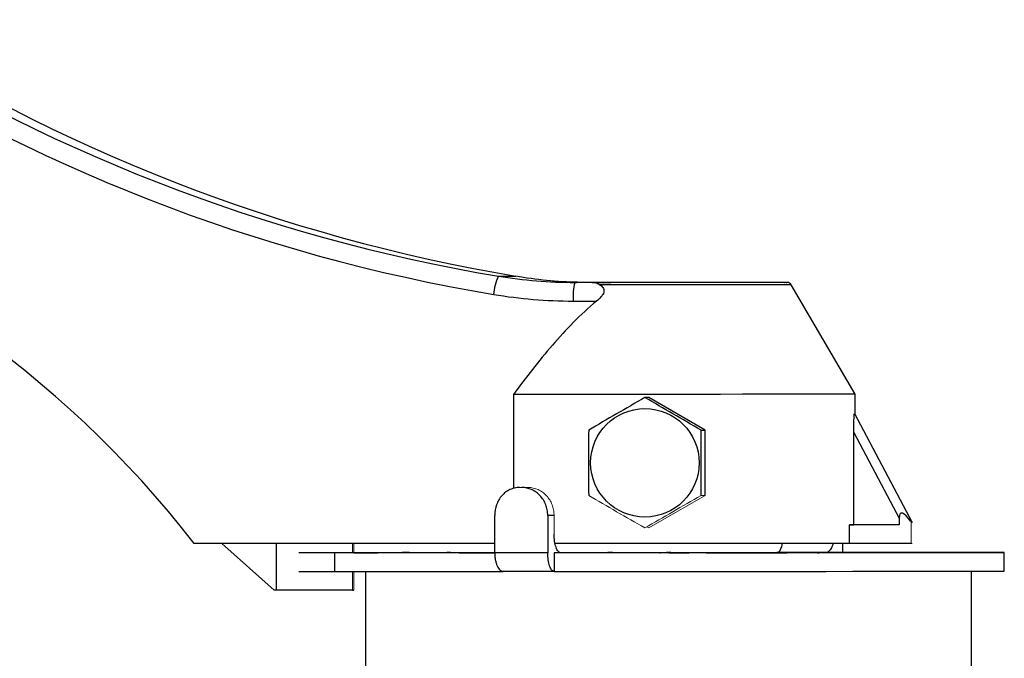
# Model space of a CAD drawing. Header units: millimetres. Extents: x 246 to 1260, y -378 to 663.
# Tile 10 of 22: x 351 to 457, y 237 to 305. Entities that reach past the tile are written whole.
import ezdxf

# ---------------------------------------------------------------- set-up
doc = ezdxf.new("R2010")
doc.units = ezdxf.units.MM

msp = doc.modelspace()

# ---------------------------------------------------------------- linework, layer by layer
at = {"color": 7, "linetype": 'Continuous', "lineweight": 25}
for p, q in [((402.8, 277.73), (404.66, 277.73)), ((404.67, 277.73), (404.66, 277.73)), ((413.01, 277.05), (411, 277.05)), ((411.18, 277.05), (411, 277.05)), ((412.86, 277.05), (412.68, 277.05)), ((412.86, 277.05), (414.87, 277.05)), ((441.08, 265.05), (434.22, 276.8)), ((410.83, 275.05), (413.34, 275.05)), ((404.42, 265.04), (404.42, 254.92)), ((418.94, 264.7), (418.52, 264.7)), ((424.98, 261.2), (418.94, 264.7)), ((441.08, 262.83), (441.08, 265.05)), ((441, 262.98), (447.2, 251.3)), ((424.56, 261.2), (424.98, 261.2)), ((424.98, 254.2), (424.98, 261.2)), ((440.92, 251.05), (440.92, 260.95)), ((440.92, 260.95), (445.79, 251.76)), ((402.41, 248.04), (402.41, 252.04)), ((408.78, 252.04), (408.1, 252.04)), ((408.1, 252.04), (408.1, 248.04)), ((445.79, 251.76), (445.79, 251.05)), ((440.48, 249.05), (440.48, 251.05)), ((445.79, 251.05), (440.48, 251.05)), ((445.79, 251.05), (440.92, 251.05)), ((402.41, 249.04), (370.17, 249.04)), ((378.76, 244.04), (373.12, 249.04)), ((378.97, 249.04), (378.97, 244.04)), ((439.75, 248.05), (439.75, 249.05)), ((447.07, 249.05), (440.48, 249.05)), ((447.07, 249.05), (447.1, 249.05)), ((385.23, 248.04), (381.4, 248.04)), ((385.23, 248.04), (385.23, 246.04)), ((387.28, 248.04), (389.88, 248.04)), ((388.4, 248.04), (388.4, 248.04)), ((389.88, 248.04), (388.42, 248.04)), ((388.71, 248.04), (393.26, 248.05)), ((392.48, 248.05), (392.48, 248.05)), ((393.26, 248.05), (392.49, 248.05)), ((392.83, 248.05), (397.32, 248.05)), ((397.32, 248.05), (397.26, 248.05)), ((397.26, 248.05), (397.26, 248.05)), ((397.65, 248.05), (401.96, 248.05)), ((401.96, 248.05), (402.41, 248.05)), ((408.78, 248.04), (408.78, 246.04)), ((409.47, 248.04), (408.78, 248.04)), ((409.46, 248.05), (412.54, 248.05)), ((412.54, 248.05), (414.55, 248.05)), ((412.54, 248.05), (412.54, 248.04)), ((412.54, 248.04), (412.54, 248.04)), ((415.03, 248.05), (418.21, 248.05)), ((417.25, 248.04), (417.07, 248.04)), ((418.21, 248.05), (420.83, 248.05)), ((418.21, 248.05), (418.21, 248.04)), ((418.21, 248.04), (418.21, 248.04)), ((418.21, 248.04), (418.21, 248.04)), ((420.14, 248.04), (420.19, 248.04)), ((421.08, 248.04), (423.28, 248.04)), ((421.32, 248.05), (424.39, 248.05)), ((424.39, 248.05), (424.39, 248.05)), ((424.39, 248.04), (424.39, 248.04)), ((432.69, 248.05), (433.37, 248.05)), ((437.05, 248.04), (437.22, 248.04)), ((438.84, 248.05), (437.92, 248.05)), ((445.74, 248.05), (445.97, 248.05)), ((447.31, 248.05), (447.6, 248.05)), ((450.3, 248.05), (452.89, 248.05)), ((450.53, 248.05), (450.8, 248.05)), ((457.08, 246.05), (457.08, 248.05)), ((381.4, 246.04), (385.23, 246.04)), ((388.56, 246.04), (388.56, 235.05)), ((453.56, 235.05), (453.56, 246.05)), ((378.97, 244.04), (378.76, 244.04)), ((387.14, 244.04), (378.97, 244.04)), ((387.14, 244.04), (387.28, 244.04))]:
    msp.add_line(p, q, dxfattribs=at)
at = {"color": 144, "linetype": 'Continuous', "lineweight": 18}
for p, q in [((406.01, 255.04), (405.32, 255.04)), ((418.94, 250.7), (424.98, 254.2)), ((424.56, 254.2), (424.98, 254.2)), ((408.78, 250.04), (408.78, 252.04)), ((418.73, 250.82), (418.94, 250.7)), ((447.07, 249.05), (447.07, 251.37)), ((447.1, 251.34), (447.1, 249.05)), ((387.14, 249.04), (387.14, 248.04)), ((387.28, 248.04), (387.28, 249.04)), ((412.32, 248.04), (412.41, 248.04)), ((413.92, 248.04), (412.32, 248.04)), ((413.08, 248.04), (413.84, 248.04)), ((414.09, 248.04), (413.34, 248.04)), ((413.84, 248.04), (414.09, 248.04)), ((413.92, 248.04), (414.01, 248.04)), ((414.01, 248.04), (413.92, 248.04)), ((414.48, 248.04), (414.89, 248.04)), ((414.74, 248.04), (414.48, 248.04)), ((415.15, 248.04), (414.74, 248.04)), ((414.89, 248.04), (415, 248.04)), ((415, 248.04), (415.14, 248.04)), ((415.14, 248.04), (415.37, 248.04)), ((415.25, 248.04), (415.15, 248.04)), ((415.37, 248.04), (415.25, 248.04)), ((415.53, 248.04), (415.37, 248.04)), ((415.37, 248.04), (415.56, 248.04)), ((415.71, 248.04), (415.53, 248.04)), ((415.56, 248.04), (415.79, 248.04)), ((415.88, 248.04), (415.71, 248.04)), ((415.77, 248.04), (416.18, 248.04)), ((416.03, 248.04), (415.77, 248.04)), ((415.79, 248.04), (415.96, 248.04)), ((416.04, 248.04), (415.88, 248.04)), ((415.96, 248.04), (416.16, 248.04)), ((416.44, 248.04), (416.03, 248.04)), ((416.14, 248.04), (416.04, 248.04)), ((416.19, 248.04), (416.14, 248.04)), ((416.16, 248.04), (416.31, 248.04)), ((416.18, 248.04), (416.19, 248.04)), ((416.31, 248.04), (416.43, 248.04)), ((416.43, 248.04), (416.46, 248.04)), ((416.46, 248.04), (416.44, 248.04)), ((416.61, 248.04), (416.99, 248.04)), ((416.87, 248.04), (416.61, 248.04)), ((417.02, 248.04), (416.87, 248.04)), ((416.99, 248.04), (417.25, 248.04)), ((418.24, 248.04), (417.02, 248.04)), ((417.07, 248.04), (418.29, 248.04)), ((417.25, 248.04), (417.25, 248.04)), ((418.08, 248.04), (418.24, 248.04)), ((418.34, 248.04), (418.08, 248.04)), ((418.29, 248.04), (418.47, 248.04)), ((418.73, 248.04), (418.34, 248.04)), ((418.47, 248.04), (418.73, 248.04)), ((418.88, 248.04), (421.08, 248.04)), ((423.28, 248.04), (418.88, 248.04)), ((419.03, 248.04), (419.04, 248.04)), ((419.1, 248.04), (419.03, 248.04)), ((419.04, 248.04), (419.14, 248.04)), ((419.27, 248.04), (419.1, 248.04)), ((419.1, 248.04), (419.36, 248.04)), ((419.13, 248.04), (419.1, 248.04)), ((419.25, 248.04), (419.13, 248.04)), ((419.14, 248.04), (419.33, 248.04)), ((421.08, 248.04), (419.16, 248.04)), ((419.42, 248.04), (419.25, 248.04)), ((419.44, 248.04), (419.27, 248.04)), ((419.29, 248.04), (419.37, 248.04)), ((419.3, 248.04), (419.29, 248.04)), ((419.4, 248.04), (419.3, 248.04)), ((419.33, 248.04), (419.51, 248.04)), ((419.36, 248.04), (419.4, 248.04)), ((419.37, 248.04), (419.5, 248.04)), ((419.54, 248.04), (419.4, 248.04)), ((419.4, 248.04), (419.48, 248.04)), ((419.63, 248.04), (419.42, 248.04)), ((419.65, 248.04), (419.44, 248.04)), ((419.48, 248.04), (419.61, 248.04)), ((419.5, 248.04), (419.67, 248.04)), ((419.51, 248.04), (419.73, 248.04)), ((419.71, 248.04), (419.54, 248.04)), ((419.61, 248.04), (419.87, 248.04)), ((419.85, 248.04), (419.63, 248.04)), ((419.91, 248.04), (419.65, 248.04)), ((419.67, 248.04), (419.93, 248.04)), ((420.06, 248.04), (419.71, 248.04)), ((419.73, 248.04), (420.08, 248.04)), ((420.03, 248.04), (419.85, 248.04)), ((419.87, 248.04), (420.01, 248.04)), ((420.04, 248.04), (419.91, 248.04)), ((419.93, 248.04), (420.1, 248.04)), ((420.01, 248.04), (420.14, 248.04)), ((420.21, 248.04), (420.03, 248.04)), ((420.17, 248.04), (420.04, 248.04)), ((420.24, 248.04), (420.06, 248.04)), ((420.08, 248.04), (420.3, 248.04)), ((420.1, 248.04), (420.27, 248.04)), ((420.14, 248.04), (420.14, 248.04)), ((420.2, 248.04), (420.17, 248.04)), ((420.19, 248.04), (420.2, 248.04)), ((420.19, 248.04), (420.19, 248.04)), ((420.19, 248.04), (420.19, 248.04)), ((420.4, 248.04), (420.21, 248.04)), ((420.36, 248.04), (420.24, 248.04)), ((420.27, 248.04), (420.43, 248.04)), ((420.3, 248.04), (420.51, 248.04)), ((420.39, 248.04), (420.36, 248.04)), ((420.65, 248.04), (420.39, 248.04)), ((420.45, 248.04), (420.4, 248.04)), ((420.43, 248.04), (420.47, 248.04)), ((420.47, 248.04), (420.45, 248.04)), ((420.51, 248.04), (420.62, 248.04)), ((420.62, 248.04), (420.65, 248.04)), ((421.08, 248.04), (425.08, 248.04)), ((425.08, 248.04), (421.08, 248.04)), ((423, 248.04), (421.08, 248.04)), ((425.08, 248.04), (425.08, 248.04)), ((425.08, 248.04), (425.08, 248.04)), ((425.08, 248.04), (425.08, 248.04)), ((426.26, 248.04), (426.61, 248.04)), ((427.2, 248.04), (426.26, 248.04)), ((426.61, 248.04), (427.39, 248.04)), ((427.55, 248.04), (427.2, 248.04)), ((427.39, 248.04), (427.59, 248.04)), ((427.75, 248.04), (427.55, 248.04)), ((427.59, 248.04), (427.75, 248.04)), ((430.28, 248.04), (430.13, 248.04)), ((430.13, 248.04), (432.11, 248.04)), ((431.83, 248.04), (430.28, 248.04)), ((431.1, 248.04), (431.12, 248.04)), ((431.17, 248.04), (431.1, 248.04)), ((431.12, 248.04), (431.83, 248.04)), ((431.23, 248.04), (431.17, 248.04)), ((431.4, 248.04), (431.23, 248.04)), ((431.75, 248.04), (431.4, 248.04)), ((431.49, 248.04), (431.5, 248.04)), ((432.27, 248.04), (431.49, 248.04)), ((431.5, 248.04), (431.56, 248.04)), ((431.56, 248.04), (431.76, 248.04)), ((432.03, 248.04), (431.75, 248.04)), ((431.76, 248.04), (431.99, 248.04)), ((431.99, 248.04), (432.29, 248.04)), ((432.39, 248.04), (432.03, 248.04)), ((432.11, 248.04), (432.27, 248.04)), ((432.29, 248.04), (432.51, 248.04)), ((432.61, 248.04), (432.39, 248.04)), ((432.51, 248.04), (432.76, 248.04)), ((432.97, 248.04), (432.61, 248.04)), ((432.76, 248.04), (432.86, 248.04)), ((432.86, 248.04), (432.88, 248.04)), ((432.88, 248.04), (433.16, 248.04)), ((433.13, 248.04), (432.97, 248.04)), ((433.22, 248.04), (433.13, 248.04)), ((433.16, 248.04), (433.22, 248.04)), ((435.47, 248.04), (435.54, 248.04)), ((435.5, 248.04), (435.47, 248.04)), ((435.57, 248.04), (435.5, 248.04)), ((435.54, 248.04), (435.66, 248.04)), ((435.74, 248.04), (435.57, 248.04)), ((435.66, 248.04), (435.83, 248.04)), ((435.96, 248.04), (435.74, 248.04)), ((435.79, 248.04), (435.83, 248.04)), ((435.81, 248.04), (435.79, 248.04)), ((435.87, 248.04), (435.81, 248.04)), ((435.83, 248.04), (436.24, 248.04)), ((435.83, 248.04), (435.99, 248.04)), ((436.09, 248.04), (435.87, 248.04)), ((436.18, 248.04), (435.96, 248.04)), ((435.99, 248.04), (436.26, 248.04)), ((436.39, 248.04), (436.09, 248.04)), ((436.52, 248.04), (436.18, 248.04)), ((436.24, 248.04), (436.48, 248.04)), ((436.26, 248.04), (436.5, 248.04)), ((436.69, 248.04), (436.39, 248.04)), ((436.44, 248.04), (436.52, 248.04)), ((436.47, 248.04), (436.44, 248.04)), ((436.58, 248.04), (436.47, 248.04)), ((436.48, 248.04), (436.69, 248.04)), ((436.5, 248.04), (436.85, 248.04)), ((436.66, 248.04), (436.58, 248.04)), ((436.88, 248.04), (436.66, 248.04)), ((436.83, 248.04), (436.69, 248.04)), ((436.77, 248.04), (437.01, 248.04)), ((436.77, 248.04), (436.84, 248.04)), ((436.79, 248.04), (436.77, 248.04)), ((437.01, 248.04), (436.79, 248.04)), ((437.02, 248.04), (436.83, 248.04)), ((436.84, 248.04), (436.92, 248.04)), ((436.85, 248.04), (437.01, 248.04)), ((437.25, 248.04), (436.88, 248.04)), ((436.92, 248.04), (437.15, 248.04)), ((437.01, 248.04), (437.23, 248.04)), ((437.22, 248.04), (437.01, 248.04)), ((437.15, 248.04), (437.02, 248.04)), ((437.05, 248.04), (437.05, 248.04)), ((437.41, 248.04), (437.15, 248.04)), ((437.15, 248.04), (437.38, 248.04)), ((437.22, 248.04), (437.22, 248.04)), ((437.23, 248.04), (437.41, 248.04)), ((437.54, 248.04), (437.25, 248.04)), ((437.38, 248.04), (437.68, 248.04)), ((437.94, 248.04), (437.54, 248.04)), ((437.68, 248.04), (437.88, 248.04)), ((437.88, 248.04), (438.1, 248.04)), ((438.04, 248.04), (437.94, 248.04)), ((438.36, 248.04), (438.04, 248.04)), ((438.1, 248.04), (438.17, 248.04)), ((438.15, 248.04), (438.4, 248.04)), ((438.17, 248.04), (438.15, 248.04)), ((438.48, 248.04), (438.36, 248.04)), ((438.4, 248.04), (438.52, 248.04)), ((438.52, 248.04), (438.48, 248.04)), ((440.14, 248.05), (440.41, 248.05)), ((440.87, 248.05), (440.14, 248.05)), ((440.41, 248.05), (441.14, 248.05)), ((440.41, 248.05), (440.87, 248.05)), ((440.72, 248.05), (440.41, 248.05)), ((441.18, 248.05), (440.72, 248.05)), ((441.14, 248.05), (442.23, 248.05)), ((442.58, 248.05), (441.18, 248.05)), ((442.22, 248.05), (441.45, 248.05)), ((441.45, 248.05), (442.43, 248.05)), ((442.43, 248.05), (442.22, 248.05)), ((442.23, 248.05), (442.54, 248.05)), ((442.54, 248.05), (442.85, 248.05)), ((442.85, 248.05), (442.58, 248.05)), ((444.3, 248.05), (444.31, 248.05)), ((444.43, 248.05), (444.3, 248.05)), ((444.31, 248.05), (444.44, 248.05)), ((444.65, 248.05), (444.43, 248.05)), ((444.44, 248.05), (444.67, 248.05)), ((444.65, 248.05), (444.76, 248.05)), ((444.65, 248.05), (444.65, 248.05)), ((444.74, 248.05), (444.65, 248.05)), ((444.89, 248.05), (444.65, 248.05)), ((444.67, 248.05), (444.92, 248.05)), ((444.97, 248.05), (444.74, 248.05)), ((444.76, 248.05), (444.9, 248.05)), ((445.27, 248.05), (444.89, 248.05)), ((444.9, 248.05), (445.02, 248.05)), ((444.92, 248.05), (445.29, 248.05)), ((445.18, 248.05), (444.97, 248.05)), ((445.02, 248.05), (445.24, 248.05)), ((445.03, 248.05), (445.1, 248.05)), ((445.03, 248.05), (445.03, 248.05)), ((445.14, 248.05), (445.03, 248.05)), ((445.1, 248.05), (445.29, 248.05)), ((445.26, 248.05), (445.14, 248.05)), ((445.42, 248.05), (445.18, 248.05)), ((445.24, 248.05), (445.5, 248.05)), ((445.44, 248.05), (445.26, 248.05)), ((445.63, 248.05), (445.27, 248.05)), ((445.29, 248.05), (445.51, 248.05)), ((445.29, 248.05), (445.65, 248.05)), ((445.39, 248.05), (447.7, 248.05)), ((447.4, 248.05), (445.39, 248.05)), ((445.41, 248.05), (445.4, 248.05)), ((445.4, 248.05), (445.5, 248.05)), ((445.49, 248.05), (445.41, 248.05)), ((445.74, 248.05), (445.42, 248.05)), ((445.43, 248.05), (445.49, 248.05)), ((445.49, 248.05), (445.43, 248.05)), ((445.73, 248.05), (445.44, 248.05)), ((446.8, 248.05), (445.49, 248.05)), ((445.65, 248.05), (445.49, 248.05)), ((445.5, 248.05), (445.74, 248.05)), ((445.5, 248.05), (445.62, 248.05)), ((445.51, 248.05), (445.8, 248.05)), ((445.62, 248.05), (445.78, 248.05)), ((446, 248.05), (445.63, 248.05)), ((445.65, 248.05), (445.65, 248.05)), ((445.88, 248.05), (445.65, 248.05)), ((446, 248.05), (445.73, 248.05)), ((445.74, 248.05), (445.95, 248.05)), ((445.97, 248.05), (445.74, 248.05)), ((445.78, 248.05), (445.99, 248.05)), ((445.8, 248.05), (445.88, 248.05)), ((445.84, 248.05), (446.26, 248.05)), ((446.06, 248.05), (445.84, 248.05)), ((446.8, 248.05), (445.88, 248.05)), ((445.95, 248.05), (446.18, 248.05)), ((445.97, 248.05), (445.97, 248.05)), ((445.99, 248.05), (446.24, 248.05)), ((446.32, 248.05), (446, 248.05)), ((446.25, 248.05), (446, 248.05)), ((446.44, 248.05), (446.06, 248.05)), ((446.1, 248.05), (446.12, 248.05)), ((446.12, 248.05), (446.1, 248.05)), ((448.73, 248.05), (446.12, 248.05)), ((446.21, 248.05), (446.18, 248.05)), ((446.18, 248.05), (448.73, 248.05)), ((446.18, 248.05), (446.27, 248.05)), ((449.2, 248.05), (446.21, 248.05)), ((446.24, 248.05), (446.51, 248.05)), ((446.27, 248.05), (446.24, 248.05)), ((446.48, 248.05), (446.25, 248.05)), ((446.26, 248.05), (446.44, 248.05)), ((447.27, 248.05), (446.26, 248.05)), ((447.23, 248.05), (446.32, 248.05)), ((446.61, 248.05), (446.48, 248.05)), ((446.48, 248.05), (447.59, 248.05)), ((446.78, 248.05), (446.48, 248.05)), ((446.51, 248.05), (448.09, 248.05)), ((446.62, 248.05), (446.61, 248.05)), ((447.59, 248.05), (446.62, 248.05)), ((449.12, 248.05), (446.64, 248.05)), ((446.72, 248.05), (447.04, 248.05)), ((448.09, 248.05), (446.78, 248.05)), ((446.8, 248.05), (447.17, 248.05)), ((446.97, 248.05), (446.8, 248.05)), ((447.05, 248.05), (446.8, 248.05)), ((447.08, 248.05), (446.97, 248.05)), ((447.04, 248.05), (447.31, 248.05)), ((447.26, 248.05), (447.05, 248.05)), ((447.3, 248.05), (447.08, 248.05)), ((447.16, 248.05), (447.39, 248.05)), ((447.17, 248.05), (447.35, 248.05)), ((448.1, 248.05), (447.17, 248.05)), ((447.53, 248.05), (447.23, 248.05)), ((447.42, 248.05), (447.26, 248.05)), ((447.43, 248.05), (447.27, 248.05)), ((447.27, 248.05), (447.65, 248.05)), ((447.58, 248.05), (447.3, 248.05)), ((447.31, 248.05), (447.31, 248.05)), ((447.31, 248.05), (447.31, 248.05)), ((447.31, 248.05), (447.31, 248.05)), ((447.31, 248.05), (447.31, 248.05)), ((447.31, 248.05), (447.31, 248.05)), ((447.31, 248.05), (447.31, 248.05)), ((447.31, 248.05), (447.31, 248.05)), ((447.31, 248.05), (447.31, 248.05)), ((447.35, 248.05), (447.44, 248.05)), ((447.39, 248.05), (447.55, 248.05)), ((447.4, 248.05), (447.4, 248.05)), ((447.4, 248.05), (447.4, 248.05)), ((447.4, 248.05), (447.4, 248.05)), ((447.53, 248.05), (447.42, 248.05)), ((447.81, 248.05), (447.43, 248.05)), ((447.44, 248.05), (447.58, 248.05)), ((447.74, 248.05), (447.53, 248.05)), ((447.64, 248.05), (447.53, 248.05)), ((447.55, 248.05), (447.63, 248.05)), ((447.56, 248.05), (447.64, 248.05)), ((447.61, 248.05), (447.56, 248.05)), ((447.78, 248.05), (447.58, 248.05)), ((447.6, 248.05), (447.78, 248.05)), ((447.6, 248.05), (447.6, 248.05)), ((447.6, 248.05), (447.6, 248.05)), ((447.6, 248.05), (447.6, 248.05)), ((447.6, 248.05), (447.6, 248.05)), ((447.6, 248.05), (447.6, 248.05)), ((447.6, 248.05), (447.6, 248.05)), ((447.6, 248.05), (447.6, 248.05)), ((447.6, 248.05), (447.6, 248.05)), ((447.6, 248.05), (447.6, 248.05)), ((447.6, 248.05), (447.6, 248.05)), ((447.6, 248.05), (447.6, 248.05)), ((447.79, 248.05), (447.61, 248.05)), ((447.63, 248.05), (447.64, 248.05)), ((447.64, 248.05), (447.79, 248.05)), ((447.65, 248.05), (447.81, 248.05)), ((448.47, 248.05), (447.65, 248.05)), ((447.7, 248.05), (450.01, 248.05)), ((447.94, 248.05), (447.74, 248.05)), ((447.78, 248.05), (447.9, 248.05)), ((448.02, 248.05), (447.78, 248.05)), ((447.79, 248.05), (448.01, 248.05)), ((448.06, 248.05), (447.79, 248.05)), ((447.9, 248.05), (448, 248.05)), ((447.95, 248.05), (447.92, 248.05)), ((447.92, 248.05), (447.97, 248.05)), ((448.01, 248.05), (447.94, 248.05)), ((448.16, 248.05), (447.95, 248.05)), ((447.97, 248.05), (448.11, 248.05)), ((450.01, 248.05), (447.99, 248.05)), ((448, 248.05), (448.01, 248.05)), ((448.01, 248.05), (448.36, 248.05)), ((448.2, 248.05), (448.02, 248.05)), ((448.4, 248.05), (448.06, 248.05)), ((448.1, 248.05), (448.36, 248.05)), ((448.28, 248.05), (448.1, 248.05)), ((448.11, 248.05), (448.28, 248.05)), ((448.15, 248.05), (448.25, 248.05)), ((448.32, 248.05), (448.16, 248.05)), ((448.42, 248.05), (448.2, 248.05)), ((448.25, 248.05), (448.28, 248.05)), ((448.54, 248.05), (448.32, 248.05)), ((448.36, 248.05), (448.59, 248.05)), ((448.36, 248.05), (448.72, 248.05)), ((448.79, 248.05), (448.4, 248.05)), ((448.57, 248.05), (448.42, 248.05)), ((448.66, 248.05), (448.47, 248.05)), ((448.47, 248.05), (448.81, 248.05)), ((448.48, 248.05), (448.71, 248.05)), ((448.8, 248.05), (448.54, 248.05)), ((448.59, 248.05), (448.57, 248.05)), ((449.03, 248.05), (448.66, 248.05)), ((448.72, 248.05), (449.12, 248.05)), ((448.73, 248.05), (449.1, 248.05)), ((449.09, 248.05), (448.79, 248.05)), ((449.04, 248.05), (448.8, 248.05)), ((448.81, 248.05), (449.03, 248.05)), ((448.91, 248.05), (449.13, 248.05)), ((449.24, 248.05), (449.04, 248.05)), ((449.44, 248.05), (449.09, 248.05)), ((449.1, 248.05), (449.12, 248.05)), ((449.12, 248.05), (449.62, 248.05)), ((449.13, 248.05), (449.29, 248.05)), ((449.19, 248.05), (449.2, 248.05)), ((449.41, 248.05), (449.24, 248.05)), ((449.29, 248.05), (449.5, 248.05)), ((449.48, 248.05), (449.41, 248.05)), ((449.66, 248.05), (449.44, 248.05)), ((449.52, 248.05), (449.48, 248.05)), ((449.5, 248.05), (449.52, 248.05)), ((449.62, 248.05), (449.8, 248.05)), ((449.81, 248.05), (449.66, 248.05)), ((449.67, 248.05), (449.82, 248.05)), ((449.9, 248.05), (449.67, 248.05)), ((449.8, 248.05), (449.89, 248.05)), ((449.94, 248.05), (449.8, 248.05)), ((449.89, 248.05), (449.81, 248.05)), ((449.82, 248.05), (450.08, 248.05)), ((450.26, 248.05), (449.9, 248.05)), ((450.31, 248.05), (449.94, 248.05)), ((449.94, 248.05), (450.09, 248.05)), ((450.08, 248.05), (450.3, 248.05)), ((450.09, 248.05), (450.53, 248.05)), ((450.17, 248.05), (450.3, 248.05)), ((452.76, 248.05), (450.17, 248.05)), ((450.61, 248.05), (450.26, 248.05)), ((450.3, 248.05), (450.46, 248.05)), ((450.3, 248.05), (450.3, 248.05)), ((450.3, 248.05), (450.3, 248.05)), ((450.48, 248.05), (450.31, 248.05)), ((450.46, 248.05), (450.64, 248.05)), ((450.62, 248.05), (450.48, 248.05)), ((450.53, 248.05), (450.53, 248.05)), ((450.83, 248.05), (450.61, 248.05)), ((450.67, 248.05), (450.62, 248.05)), ((450.64, 248.05), (450.67, 248.05)), ((450.8, 248.05), (450.98, 248.05)), ((450.8, 248.05), (450.8, 248.05)), ((450.95, 248.05), (450.83, 248.05)), ((450.87, 248.05), (456.08, 248.05)), ((456.08, 248.05), (450.87, 248.05)), ((451.03, 248.05), (450.95, 248.05)), ((450.98, 248.05), (451.03, 248.05)), ((455.78, 248.05), (451.17, 248.05)), ((451.17, 248.05), (455.78, 248.05)), ((451.64, 248.05), (451.7, 248.05)), ((451.65, 248.05), (451.64, 248.05)), ((451.82, 248.05), (451.65, 248.05)), ((451.7, 248.05), (451.84, 248.05)), ((452, 248.05), (451.82, 248.05)), ((451.84, 248.05), (452.12, 248.05)), ((452.35, 248.05), (452, 248.05)), ((452.02, 248.05), (452.05, 248.05)), ((452.06, 248.05), (452.02, 248.05)), ((452.05, 248.05), (452.15, 248.05)), ((452.19, 248.05), (452.06, 248.05)), ((452.12, 248.05), (452.38, 248.05)), ((452.15, 248.05), (452.41, 248.05)), ((452.38, 248.05), (452.19, 248.05)), ((452.58, 248.05), (452.35, 248.05)), ((452.38, 248.05), (452.77, 248.05)), ((452.71, 248.05), (452.38, 248.05)), ((452.97, 248.05), (452.58, 248.05)), ((452.63, 248.05), (452.97, 248.05)), ((452.93, 248.05), (452.71, 248.05)), ((453.12, 248.05), (452.76, 248.05)), ((452.89, 248.05), (453.52, 248.05)), ((452.93, 248.05), (452.99, 248.05)), ((453.2, 248.05), (452.93, 248.05)), ((453.24, 248.05), (452.97, 248.05)), ((452.97, 248.05), (453.16, 248.05)), ((452.99, 248.05), (453.34, 248.05)), ((453.88, 248.05), (453.12, 248.05)), ((453.16, 248.05), (453.28, 248.05)), ((453.3, 248.05), (453.2, 248.05)), ((453.34, 248.05), (453.24, 248.05)), ((453.28, 248.05), (453.33, 248.05)), ((453.33, 248.05), (453.3, 248.05)), ((453.39, 248.05), (453.34, 248.05)), ((453.34, 248.05), (453.52, 248.05)), ((453.58, 248.05), (453.39, 248.05)), ((453.52, 248.05), (453.57, 248.05)), ((453.52, 248.05), (453.88, 248.05)), ((453.57, 248.05), (453.67, 248.05)), ((453.85, 248.05), (453.58, 248.05)), ((453.62, 248.05), (453.58, 248.05)), ((453.58, 248.05), (453.61, 248.05)), ((453.61, 248.05), (453.78, 248.05)), ((453.74, 248.05), (453.62, 248.05)), ((453.67, 248.05), (453.92, 248.05)), ((454.01, 248.05), (453.74, 248.05)), ((453.78, 248.05), (453.98, 248.05)), ((454.07, 248.05), (453.85, 248.05)), ((453.92, 248.05), (454.24, 248.05)), ((454.26, 248.05), (454.01, 248.05)), ((454.47, 248.05), (454.07, 248.05)), ((454.13, 248.05), (454.38, 248.05)), ((454.24, 248.05), (454.26, 248.05)), ((454.41, 248.05), (454.26, 248.05)), ((454.38, 248.05), (454.65, 248.05)), ((454.41, 248.05), (454.47, 248.05)), ((454.61, 248.05), (454.41, 248.05)), ((454.72, 248.05), (454.47, 248.05)), ((454.47, 248.05), (454.81, 248.05)), ((454.78, 248.05), (454.61, 248.05)), ((454.65, 248.05), (454.77, 248.05)), ((455.01, 248.05), (454.72, 248.05)), ((454.77, 248.05), (454.81, 248.05)), ((454.81, 248.05), (454.78, 248.05)), ((454.81, 248.05), (455, 248.05)), ((455, 248.05), (455.17, 248.05)), ((455.14, 248.05), (455.01, 248.05)), ((455.18, 248.05), (455.14, 248.05)), ((455.17, 248.05), (455.18, 248.05)), ((455.78, 248.05), (455.78, 248.05)), ((456.08, 248.05), (456.08, 248.05)), ((387.14, 246.04), (387.14, 244.04)), ((387.28, 244.04), (387.28, 246.04)), ((446.53, 246.05), (453.56, 246.05)), ((387.28, 244.04), (387.14, 244.04))]:
    msp.add_line(p, q, dxfattribs=at)
at = {"color": 8, "linetype": 'Continuous', "lineweight": 25}
for p, q in [((388.42, 248.04), (388.42, 248.04)), ((392.49, 248.05), (392.49, 248.05)), ((414.55, 248.05), (414.55, 248.04)), ((414.55, 248.04), (414.55, 248.04)), ((415.03, 248.04), (415.03, 248.05)), ((415.03, 248.04), (415.03, 248.04)), ((420.83, 248.05), (420.83, 248.04)), ((420.83, 248.04), (420.83, 248.04)), ((421.32, 248.04), (421.32, 248.05)), ((421.32, 248.04), (421.32, 248.04))]:
    msp.add_line(p, q, dxfattribs=at)
at = {"color": 8, "linetype": 'Continuous', "lineweight": 25, "flags": 128}
msp.add_lwpolyline([(434.22, 276.8), (434.22, 276.8), (434.04, 276.8), (433.55, 276.8), (432.77, 276.8), (431.71, 276.8), (430.4, 276.8), (428.86, 276.8), (427.15, 276.8), (425.28, 276.8), (423.32, 276.8), (421.31, 276.8), (419.29, 276.8), (417.31, 276.8), (415.42, 276.8), (413.66, 276.8)], dxfattribs=at)
at = {"color": 7, "linetype": 'Continuous', "lineweight": 25, "flags": 128}
for points in [[(441.08, 265.05), (441.07, 265.05), (440.85, 265.05), (440.31, 265.05), (439.46, 265.05), (438.32, 265.05), (436.91, 265.05), (435.24, 265.05), (433.34, 265.05), (431.25, 265.05), (429, 265.05), (426.62, 265.04), (424.15, 265.04), (421.63, 265.04), (419.1, 265.04), (416.61, 265.04), (414.19, 265.04), (411.87, 265.04), (409.71, 265.04), (407.72, 265.04), (405.95, 265.04), (404.42, 265.04)], [(440.48, 251.05), (440.55, 251.05), (440.62, 251.05), (440.68, 251.05), (440.73, 251.05), (440.79, 251.05), (440.84, 251.05), (440.88, 251.05), (440.92, 251.05)], [(440.48, 249.05), (439.7, 249.05), (438.61, 249.05), (437.23, 249.05), (435.59, 249.05), (433.71, 249.05), (431.63, 249.05), (429.37, 249.05), (426.97, 249.04), (424.47, 249.04), (421.92, 249.04), (419.36, 249.04), (416.82, 249.04), (414.36, 249.04), (412, 249.04), (409.8, 249.04), (408.87, 249.04)], [(402.5, 248.04), (400.39, 248.04), (397.66, 248.04), (395.14, 248.04), (392.86, 248.04), (390.84, 248.04), (389.1, 248.04), (387.66, 248.04), (386.53, 248.04), (385.72, 248.04), (385.23, 248.04)], [(388.71, 248.04), (388.64, 248.04), (388.57, 248.04), (388.51, 248.04), (388.46, 248.04), (388.43, 248.04), (388.41, 248.04), (388.41, 248.04), (388.42, 248.04)], [(392.83, 248.05), (392.76, 248.05), (392.69, 248.05), (392.63, 248.05), (392.57, 248.05), (392.53, 248.05), (392.5, 248.05), (392.48, 248.05), (392.49, 248.05)], [(397.65, 248.05), (397.58, 248.05), (397.51, 248.05), (397.44, 248.05), (397.38, 248.05), (397.33, 248.05), (397.29, 248.05), (397.27, 248.05), (397.26, 248.05)], [(402.49, 248.04), (402.17, 248.04), (401, 248.04), (400.01, 248.04), (399.24, 248.04), (398.76, 248.04), (398.59, 248.04), (398.76, 248.04), (399.24, 248.04), (400.01, 248.04), (401, 248.04), (402.17, 248.04), (402.4, 248.04)], [(408.1, 248.04), (407.37, 248.04), (406.64, 248.04), (405.92, 248.04), (405.2, 248.04), (404.49, 248.04), (403.79, 248.04), (403.09, 248.04), (402.41, 248.04)], [(438.84, 248.05), (441.67, 248.05), (444.32, 248.05), (446.77, 248.05), (449, 248.05), (450.99, 248.05), (452.72, 248.05), (454.18, 248.05), (455.35, 248.05), (456.22, 248.05), (456.8, 248.05), (457.06, 248.05), (457.01, 248.05), (456.66, 248.05), (455.99, 248.05), (455.03, 248.05), (453.77, 248.05), (452.23, 248.05), (450.42, 248.05), (448.36, 248.05), (446.06, 248.05), (443.54, 248.05), (440.84, 248.04), (437.96, 248.04), (434.93, 248.04), (431.79, 248.04), (428.55, 248.04), (425.25, 248.04), (421.92, 248.04), (418.57, 248.04), (415.25, 248.04), (411.98, 248.04), (408.78, 248.04)], [(415.03, 248.05), (414.98, 248.05), (414.91, 248.05), (414.84, 248.05), (414.77, 248.05), (414.7, 248.05), (414.64, 248.05), (414.59, 248.05), (414.55, 248.05)], [(421.32, 248.05), (421.28, 248.05), (421.22, 248.05), (421.15, 248.05), (421.08, 248.05), (421.01, 248.05), (420.94, 248.05), (420.88, 248.05), (420.83, 248.05)], [(424.39, 248.05), (425.54, 248.05), (426.68, 248.05), (427.82, 248.05), (428.95, 248.05), (430.07, 248.05), (431.18, 248.05), (432.28, 248.05), (432.7, 248.05)], [(425.08, 248.04), (428.08, 248.04), (430.99, 248.04), (433.77, 248.04), (436.38, 248.05), (438.79, 248.05), (440.96, 248.05), (442.86, 248.05), (444.48, 248.05), (445.79, 248.05), (446.76, 248.05), (447.4, 248.05)], [(443.56, 248.05), (443.4, 248.05), (442.92, 248.05), (442.15, 248.05), (441.15, 248.05), (439.99, 248.05), (438.74, 248.05), (437.49, 248.05), (436.33, 248.05), (435.33, 248.05), (434.57, 248.05), (434.09, 248.05), (433.92, 248.05), (434.09, 248.05), (434.57, 248.05), (435.33, 248.05), (436.33, 248.05), (437.49, 248.05), (438.74, 248.05), (439.99, 248.05), (441.15, 248.05), (442.15, 248.05), (442.92, 248.05), (443.4, 248.05), (443.56, 248.05)], [(385.23, 246.04), (385.72, 246.04), (386.53, 246.04), (387.66, 246.04), (389.1, 246.04), (390.84, 246.04), (392.86, 246.04), (395.14, 246.04), (397.66, 246.04), (400.39, 246.04), (403.32, 246.04)], [(408.78, 246.04), (411.98, 246.04), (415.25, 246.04), (418.57, 246.04), (421.92, 246.04), (425.25, 246.04), (428.55, 246.04), (431.79, 246.04), (434.93, 246.04), (437.96, 246.04), (440.84, 246.05), (443.54, 246.05), (446.06, 246.05), (448.36, 246.05), (450.42, 246.05), (452.23, 246.05), (453.77, 246.05), (455.03, 246.05), (455.99, 246.05), (456.66, 246.05), (457.01, 246.05), (457.08, 246.05)]]:
    msp.add_lwpolyline(points, dxfattribs=at)
at = {"color": 144, "linetype": 'Continuous', "lineweight": 18, "flags": 128}
for points in [[(405.07, 255.04), (405.11, 255.04), (405.14, 255.04), (405.17, 255.04), (405.2, 255.04), (405.23, 255.04), (405.26, 255.04), (405.29, 255.04), (405.32, 255.04)], [(447.07, 249.05), (447.12, 249.05), (447.16, 249.05), (447.18, 249.05), (447.2, 249.05), (447.19, 249.05), (447.18, 249.05), (447.14, 249.05), (447.1, 249.05)], [(431.08, 248.05), (430.92, 248.05), (430.44, 248.05), (429.66, 248.05), (428.61, 248.05), (427.31, 248.05), (425.82, 248.05), (424.17, 248.05), (422.42, 248.04), (420.63, 248.04), (418.85, 248.04), (417.15, 248.04), (415.57, 248.04), (414.17, 248.04), (412.99, 248.04), (412.07, 248.04), (411.44, 248.04), (411.12, 248.04), (411.12, 248.04), (411.44, 248.05), (412.07, 248.05), (412.99, 248.05), (414.17, 248.05), (415.57, 248.05), (417.15, 248.05), (418.85, 248.05), (420.63, 248.05), (422.42, 248.05), (424.17, 248.05), (425.82, 248.05), (427.31, 248.05), (428.61, 248.05), (429.66, 248.05), (430.44, 248.05), (430.92, 248.05), (431.08, 248.05)], [(447.99, 248.05), (447.41, 248.05), (446.54, 248.05), (445.38, 248.05), (443.94, 248.05), (442.25, 248.05), (440.32, 248.05), (438.17, 248.05), (435.82, 248.04), (433.31, 248.04), (430.67, 248.04), (427.91, 248.04), (425.08, 248.04)]]:
    msp.add_lwpolyline(points, dxfattribs=at)
at = {"color": 7, "linetype": 'Continuous', "lineweight": 25}
msp.add_circle((418.52, 257.69), 5.82, dxfattribs=at)
for centre, radius, start, end in [((433.36, 460.08), 184.9, 236.8698, 260.4868), ((435.22, 460.09), 184.9, 236.8698, 260.4868), ((281, 179.84), 112.87, 37.8126, 107.1868), ((408.47, 275.23), 6.2, 156.1946, 175.1117), ((411, 326.66), 49.61, 260.4923, 270.0028), ((412.86, 326.67), 49.61, 260.4924, 268.1971), ((416.62, 275.55), 5.81, 165.0028, 184.9004), ((433.79, 276.55), 0.5, 30.2597, 90.0032)]:
    msp.add_arc(centre, radius, start, end, dxfattribs=at)
msp.add_ellipse((448.03, 247.71), major_axis=(-2.06, 4.56), ratio=0.190079, start_param=5.556173, end_param=6.680855, dxfattribs=at)
for points in [[(331.05, 303.57), (352.64, 289.48), (376.9, 280.01), (402.3, 275.76)], [(402.3, 275.76), (405.12, 275.29), (407.97, 275.05), (410.83, 275.05)], [(418.52, 264.7), (417.51, 264.11), (415.48, 262.95), (413.48, 261.78), (412.49, 261.2)], [(424.56, 261.2), (423.54, 261.78), (421.52, 262.95), (419.52, 264.11), (418.52, 264.7)], [(412.49, 261.2), (412.47, 260.03), (412.46, 257.7), (412.47, 255.36), (412.49, 254.2)], [(424.56, 254.2), (424.55, 255.36), (424.54, 257.7), (424.55, 260.03), (424.56, 261.2)], [(408.78, 246.04), (406.9, 246.04), (405.07, 246.04), (403.32, 246.04)]]:
    msp.add_open_spline(points, degree=3, dxfattribs=at)
at = {"color": 8, "linetype": 'Continuous', "lineweight": 25}
for points, knots in [([(408.65, 277.16), (408.63, 277.16), (408.58, 277.15), (408.93, 277.11), (409.42, 277.09), (409.61, 277.08)], [0, 0, 0, 0, 0.3777867, 0.7607194, 1, 1, 1, 1]), ([(409.46, 277.13), (409.32, 277.13), (408.88, 277.15), (408.74, 277.16), (408.65, 277.16)], [0, 0, 0, 0, 0.335757, 1, 1, 1, 1])]:
    msp.add_open_spline(points, degree=3, knots=knots, dxfattribs=at)
at = {"color": 7, "linetype": 'Continuous', "lineweight": 25}
for points, knots in [([(412.68, 277.05), (412.13, 277.05), (411.04, 277.06), (409.98, 277.11), (409.59, 277.12), (409.46, 277.13)], [0, 0, 0, 0, 0.404276, 0.803582, 1, 1, 1, 1]), ([(409.61, 277.08), (409.71, 277.08), (410.08, 277.06), (410.72, 277.05), (411.18, 277.05)], [0, 0, 0, 0, 0.2755853, 1, 1, 1, 1]), ([(433.45, 277.05), (433.48, 277.05), (433.62, 277.05), (432.76, 277.05), (430.89, 277.05), (428.02, 277.05), (424.62, 277.05), (420.9, 277.05), (417.15, 277.05), (413.7, 277.05), (412.01, 277.05), (411.18, 277.05)], [0, 0, 0, 0, 0.0355444, 0.1533535, 0.2766583, 0.3999631, 0.5177722, 0.6355813, 0.7588861, 0.8821909, 1, 1, 1, 1]), ([(433.68, 277.05), (433.71, 277.05), (433.84, 277.05), (433.05, 277.05), (431.43, 277.05), (429.07, 277.05), (426.15, 277.05), (422.73, 277.05), (419.16, 277.05), (415.77, 277.05), (413.91, 277.05), (413.01, 277.05)], [0, 0, 0, 0, 0.03913, 0.163901, 0.283936, 0.396633, 0.514189, 0.637875, 0.763195, 0.88529, 1, 1, 1, 1]), ([(413.66, 276.8), (413.63, 276.82), (413.57, 276.85), (413.47, 276.9), (413.39, 276.94), (413.28, 276.99), (413.15, 277.04), (413.06, 277.05), (413.01, 277.05)], [0, 0, 0, 0, 0.121166, 0.2453, 0.372602, 0.50326, 0.736639, 1, 1, 1, 1]), ([(413.66, 276.8), (413.73, 276.76), (413.8, 276.72), (413.92, 276.62), (413.98, 276.57), (414.07, 276.44), (414.1, 276.37), (414.14, 276.2), (414.13, 276.11), (414.09, 275.92), (414.05, 275.83), (413.94, 275.65), (413.87, 275.57), (413.66, 275.33), (413.5, 275.18), (413.34, 275.05)], [0, 0, 0, 0, 0.125, 0.125, 0.25, 0.25, 0.375, 0.375, 0.5, 0.5, 0.625, 0.625, 0.75, 0.75, 1, 1, 1, 1]), ([(413.34, 275.05), (412.46, 274.34), (411.64, 273.57), (410.07, 271.98), (409.32, 271.15), (407.14, 268.61), (405.76, 266.84), (404.42, 265.04)], [0, 0, 0, 0, 0.25, 0.25, 0.5, 0.5, 1, 1, 1, 1]), ([(440.92, 260.95), (440.92, 261.32), (440.92, 261.69), (440.94, 262.23), (440.95, 262.41), (440.97, 262.65), (440.97, 262.73), (440.98, 262.87), (440.99, 262.93), (441, 262.98)], [0, 0, 0, 0, 0.5, 0.5, 0.75, 0.75, 0.875, 0.875, 1, 1, 1, 1]), ([(405.07, 255.04), (404.89, 255.04), (404.72, 255.02), (404.37, 254.95), (404.2, 254.89), (403.88, 254.74), (403.72, 254.65), (403.44, 254.43), (403.3, 254.3), (403.05, 254.03), (402.95, 253.88), (402.75, 253.55), (402.67, 253.37), (402.47, 252.83), (402.41, 252.44), (402.41, 252.04)], [0, 0, 0, 0, 0.125, 0.125, 0.25, 0.25, 0.375, 0.375, 0.5, 0.5, 0.625, 0.625, 0.75, 0.75, 1, 1, 1, 1]), ([(408.1, 252.04), (408.1, 252.24), (408.08, 252.44), (408.01, 252.82), (407.96, 253.01), (407.82, 253.37), (407.73, 253.55), (407.53, 253.87), (407.41, 254.03), (407.15, 254.3), (407.01, 254.43), (406.7, 254.65), (406.54, 254.74), (406.04, 254.96), (405.68, 255.04), (405.32, 255.04)], [0, 0, 0, 0, 0.125, 0.125, 0.25, 0.25, 0.375, 0.375, 0.5, 0.5, 0.625, 0.625, 0.75, 0.75, 1, 1, 1, 1]), ([(409.47, 248.04), (409.42, 248.04), (409.38, 248.06), (409.29, 248.11), (409.25, 248.15), (409.16, 248.25), (409.13, 248.31), (409.05, 248.45), (409.02, 248.54), (408.92, 248.81), (408.87, 249.04), (408.8, 249.52), (408.78, 249.78), (408.78, 250.04)], [0, 0, 0, 0, 0.125, 0.125, 0.25, 0.25, 0.375, 0.375, 0.5, 0.5, 0.75, 0.75, 1, 1, 1, 1]), ([(432.69, 248.05), (432.77, 248.07), (432.92, 248.11), (433.12, 248.47), (433.24, 248.8), (433.27, 249.03), (433.28, 249.05)], [0, 0, 0, 0, 0.323379, 0.646757, 0.970136, 1, 1, 1, 1]), ([(438.7, 249.05), (438.68, 248.96), (438.62, 248.68), (438.41, 248.33), (438.16, 248.08), (437.99, 248.06), (437.92, 248.05)], [0, 0, 0, 0, 0.136094, 0.460614, 0.785406, 1, 1, 1, 1]), ([(402.41, 248.04), (402.41, 247.91), (402.41, 247.78), (402.44, 247.53), (402.45, 247.4), (402.5, 247.16), (402.53, 247.04), (402.59, 246.82), (402.63, 246.72), (402.76, 246.44), (402.86, 246.3), (403.08, 246.1), (403.2, 246.04), (403.32, 246.04)], [0, 0, 0, 0, 0.125, 0.125, 0.25, 0.25, 0.375, 0.375, 0.5, 0.5, 0.75, 0.75, 1, 1, 1, 1]), ([(408.78, 246.04), (408.74, 246.04), (408.69, 246.06), (408.61, 246.11), (408.56, 246.15), (408.48, 246.25), (408.44, 246.31), (408.37, 246.45), (408.33, 246.54), (408.24, 246.81), (408.19, 247.04), (408.12, 247.52), (408.1, 247.78), (408.1, 248.04)], [0, 0, 0, 0, 0.125, 0.125, 0.25, 0.25, 0.375, 0.375, 0.5, 0.5, 0.75, 0.75, 1, 1, 1, 1]), ([(437.92, 248.05), (437.76, 248.05), (437.42, 248.05), (436.91, 248.05), (436.4, 248.05), (435.88, 248.05), (435.36, 248.05), (434.83, 248.05), (434.3, 248.05), (433.77, 248.05), (433.23, 248.05), (432.87, 248.05), (432.69, 248.05)], [0, 0, 0, 0, 0.100173, 0.200231, 0.300202, 0.400116, 0.5, 0.599884, 0.699798, 0.799769, 0.899827, 1, 1, 1, 1])]:
    msp.add_open_spline(points, degree=3, knots=knots, dxfattribs=at)
at = {"color": 144, "linetype": 'Continuous', "lineweight": 18}
for points, knots in [([(408.78, 252.04), (408.78, 252.24), (408.77, 252.44), (408.69, 252.82), (408.64, 253.01), (408.5, 253.37), (408.41, 253.55), (408.21, 253.87), (408.09, 254.03), (407.83, 254.3), (407.69, 254.43), (407.39, 254.65), (407.23, 254.74), (406.73, 254.96), (406.37, 255.04), (406.01, 255.04)], [0, 0, 0, 0, 0.125, 0.125, 0.25, 0.25, 0.375, 0.375, 0.5, 0.5, 0.625, 0.625, 0.75, 0.75, 1, 1, 1, 1]), ([(447.07, 251.37), (447.09, 251.34), (447.12, 251.31), (447.16, 251.28), (447.17, 251.27), (447.19, 251.28), (447.2, 251.29), (447.2, 251.3)], [0, 0, 0, 0, 0.5, 0.5, 0.75, 0.75, 1, 1, 1, 1])]:
    msp.add_open_spline(points, degree=3, knots=knots, dxfattribs=at)
for points in [[(412.49, 254.2), (413.48, 253.61), (415.48, 252.45), (417.51, 251.28), (418.53, 250.7)], [(418.53, 250.7), (419.52, 251.28), (421.52, 252.45), (423.55, 253.61), (424.56, 254.2)]]:
    msp.add_open_spline(points, degree=3, dxfattribs=at)

doc.saveas('drawing.dxf')
